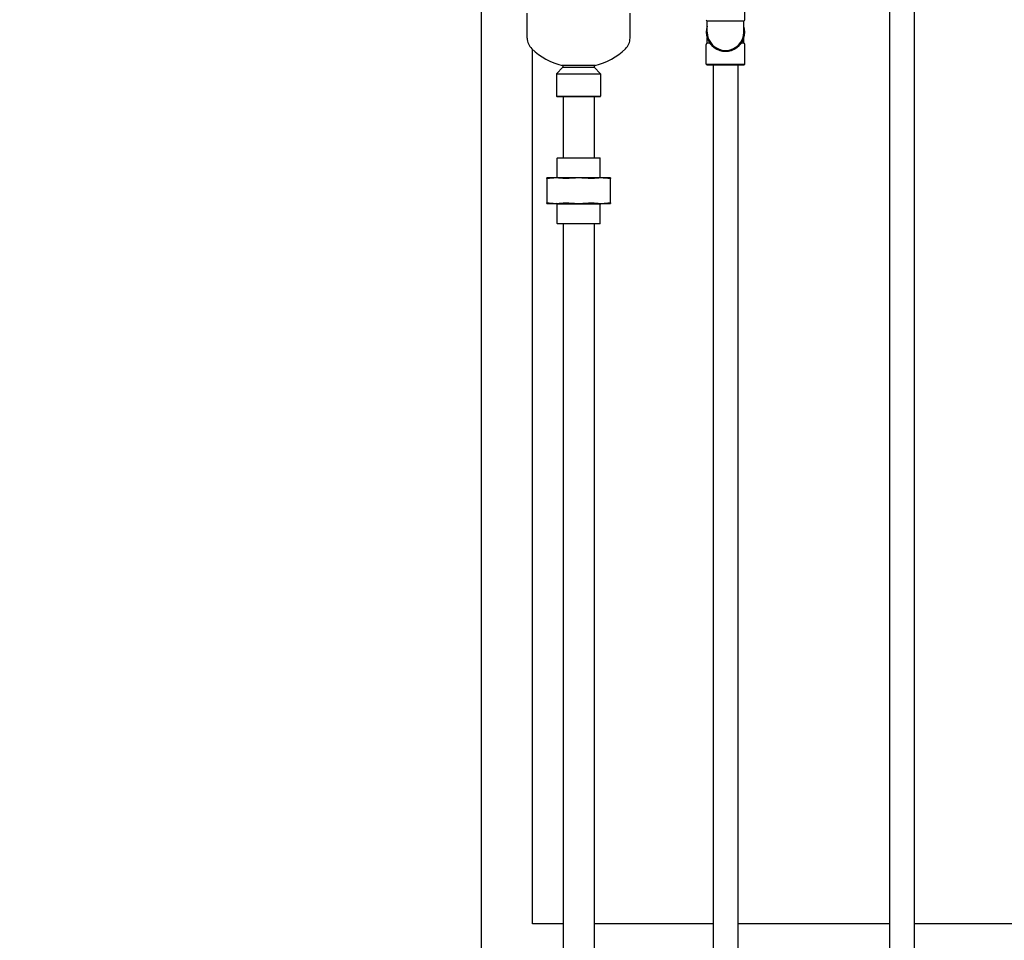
# Model space of a CAD drawing. Header units: inches. Extents: x 18 to 846, y -67 to 561.
# Tile 43 of 256: x 51 to 85, y 185 to 216. Entities that reach past the tile are written whole.
import ezdxf

# ---------------------------------------------------------------- set-up
doc = ezdxf.new("R2010")
doc.units = ezdxf.units.IN
doc.header["$LTSCALE"] = 24
doc.header["$MEASUREMENT"] = 0
doc.layers.add('Dimension (ANSI)', color=7, linetype='Continuous', lineweight=25)
doc.layers.add('Visible (ANSI)', color=7, linetype='Continuous', lineweight=30)
doc.styles.add('Note Text (ANSI)', font='tahoma.ttf')
doc.dimstyles.new('SB Fraction-16 (ANSI)', dxfattribs={"dimscale": 24, "dimtxt": 0.125, "dimasz": 0.098425, "dimexe": 0.125, "dimexo": 0.0625, "dimgap": 0.031496, "dimtad": 0, "dimtih": 1, "dimtoh": 1, "dimdec": 4, "dimrnd": 1e-08, "dimzin": 0, "dimdsep": 46, "dimlunit": 5, "dimtxsty": 'Note Text (ANSI)', "dimcen": 0.09, "dimdle": 0.393701, "dimclrd": 256, "dimclre": 256, "dimclrt": 256, "dimadec": 0, "dimazin": 3, "dimtfac": 0.96, "dimtofl": 0, "dimtmove": 0, "dimatfit": 3, "dimfxl": 1, "dimfrac": 2, "dimtolj": 1, "dimtzin": 12, "dimlwd": -1, "dimlwe": -1, "dimarcsym": 0})

# ---------------------------------------------------------------- blocks, each defined once
blk = doc.blocks.new('*D15')
at = {"layer": 'Defpoints', "color": 0, "transparency": 16777216}
for p in [(115.819, 378.668), (40.586, 88.956), (79.694, 88.956)]:
    blk.add_point(p, dxfattribs=at)
at = {"layer": 'Dimension (ANSI)', "transparency": 16777216}
for p, q in [((114.319, 378.668), (37.586, 378.668)), ((40.586, 376.306), (40.586, 240.462)), ((40.586, 91.318), (40.586, 235.162)), ((78.194, 88.956), (37.586, 88.956))]:
    blk.add_line(p, q, dxfattribs=at)
for points in [[(40.193, 376.306), (40.98, 376.306), (40.586, 378.668)], [(40.193, 91.318), (40.98, 91.318), (40.586, 88.956)]]:
    blk.add_solid(points, dxfattribs=at)
at = {"layer": 'Dimension (ANSI)', "transparency": 16777216, "insert": (31.446, 239.706), "char_height": 3, "attachment_point": 1, "style": 'Note Text (ANSI)'}
blk.add_mtext('\\A1;289 11/16', dxfattribs=at)

msp = doc.modelspace()

# ---------------------------------------------------------------- linework, layer by layer
at = {"layer": 'Visible (ANSI)'}
for p, q in [((67.19412, 246.98286), (67.19412, 163.2384)), ((81.09486, 219.7892), (81.09486, 163.2384)), ((81.93486, 219.7892), (81.93486, 163.2384)), ((76.17111, 216.23027), (76.17111, 216.90452)), ((68.76486, 215.60477), (68.76486, 216.45497)), ((72.26486, 215.60477), (72.26486, 216.45497)), ((76.13986, 216.17614), (74.88986, 216.17614)), ((74.88986, 215.81077), (74.88986, 216.17614)), ((76.13986, 215.81077), (76.13986, 216.17614)), ((74.88986, 215.4454), (74.88986, 215.61067)), ((74.88986, 215.4454), (74.96463, 215.4454)), ((76.06509, 215.4454), (76.13986, 215.4454)), ((76.13986, 215.4454), (76.13986, 215.61067)), ((68.94412, 185.48036), (68.94412, 215.22011)), ((74.85861, 214.71702), (74.85861, 215.39127)), ((76.17111, 214.71702), (76.17111, 215.39127)), ((69.98361, 214.61227), (69.76486, 214.39352)), ((71.07736, 214.67477), (69.95236, 214.67477)), ((69.98361, 214.67477), (69.98361, 214.61227)), ((69.98361, 214.61227), (71.04611, 214.61227)), ((71.04611, 214.67477), (71.04611, 214.61227)), ((71.04611, 214.61227), (71.26486, 214.39352)), ((74.85861, 214.71702), (76.17111, 214.71702)), ((74.88986, 214.68577), (74.85861, 214.71702)), ((76.13986, 214.68577), (74.88986, 214.68577)), ((75.09486, 214.68577), (75.09486, 163.2384)), ((75.93486, 214.68577), (75.93486, 163.2384)), ((76.13986, 214.68577), (76.17111, 214.71702)), ((69.76486, 214.39352), (71.26486, 214.39352)), ((69.76486, 214.39352), (69.76486, 213.6279)), ((71.26486, 214.39352), (71.26486, 213.6279)), ((69.76486, 213.6279), (71.26486, 213.6279)), ((69.78049, 213.61227), (69.76486, 213.6279)), ((71.24924, 213.61227), (69.78049, 213.61227)), ((69.98986, 213.61227), (69.98986, 211.53727)), ((71.03986, 213.61227), (71.03986, 211.53727)), ((71.24924, 213.61227), (71.26486, 213.6279)), ((69.79924, 211.53727), (69.78361, 211.52165)), ((71.24611, 211.52165), (69.78361, 211.52165)), ((69.78361, 210.84827), (69.78361, 211.52165)), ((69.79924, 211.53727), (71.23049, 211.53727)), ((71.23049, 211.53727), (71.24611, 211.52165)), ((71.24611, 210.84827), (71.24611, 211.52165)), ((69.75119, 210.84827), (69.43486, 210.84827)), ((69.43486, 210.82947), (69.43486, 210.00107)), ((70.51486, 210.84827), (69.75119, 210.84827)), ((71.27854, 210.84827), (70.51486, 210.84827)), ((71.59486, 210.84827), (71.27854, 210.84827)), ((71.59486, 210.00107), (71.59486, 210.82947)), ((69.43486, 209.98227), (69.75119, 209.98227)), ((69.75119, 209.98227), (70.51486, 209.98227)), ((69.78236, 209.95227), (69.75236, 209.98227)), ((71.24736, 209.95227), (69.78236, 209.95227)), ((69.78236, 209.3029), (69.78236, 209.95227)), ((70.51486, 209.98227), (71.27854, 209.98227)), ((71.24736, 209.95227), (71.27736, 209.98227)), ((71.24736, 209.3029), (71.24736, 209.95227)), ((71.27854, 209.98227), (71.59486, 209.98227)), ((69.78236, 209.3029), (71.24736, 209.3029)), ((69.79799, 209.28727), (69.78236, 209.3029)), ((71.23174, 209.28727), (69.79799, 209.28727)), ((69.98986, 209.28727), (69.98986, 164.22906)), ((71.03986, 209.28727), (71.03986, 164.39097)), ((71.23174, 209.28727), (71.24736, 209.3029)), ((69.98986, 185.48036), (68.94412, 185.48036)), ((75.09486, 185.48036), (71.03986, 185.48036)), ((81.09486, 185.48036), (75.93486, 185.48036)), ((86.09486, 185.48036), (81.93486, 185.48036))]:
    msp.add_line(p, q, dxfattribs=at)
for centre, radius, start, end in [((74.92111, 216.23027), 0.0625, 180, 240), ((76.10861, 216.23027), 0.0625, 300, 0), ((75.51486, 215.81077), 0.65625, 162.24721, 17.75279), ((75.51486, 215.81077), 0.625, 180, 0), ((69.26486, 215.60477), 0.5, 180, 226.444163), ((71.76486, 215.60477), 0.5, 313.555837, 0), ((74.92111, 215.39127), 0.0625, 120, 180), ((76.10861, 215.39127), 0.0625, 0, 60), ((70.51486, 216.91943), 2.31406, 226.444163, 255.931663), ((70.51486, 216.91943), 2.31406, 284.068337, 313.555837)]:
    msp.add_arc(centre, radius, start, end, dxfattribs=at)
for points in [[(74.96916, 215.44625), (74.96745, 215.4456), (74.96593, 215.4454), (74.96463, 215.4454)], [(76.06509, 215.4454), (76.0636, 215.4454), (76.06208, 215.44568), (76.06057, 215.44626)]]:
    msp.add_open_spline(points, degree=3, dxfattribs=at)
for points, weights in [([(69.43486, 210.82947), (69.43486, 210.84827), (69.43486, 210.84827)], [1.06125151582, 1.04676875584, 1]), ([(69.75119, 210.84827), (69.61573, 210.84827), (69.47147, 210.82947)], [1, 1.04676875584, 1.06125151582]), ([(70.0309, 210.82947), (69.88664, 210.84827), (69.75119, 210.84827)], [1.06125151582, 1.04676875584, 1]), ([(70.51486, 210.84827), (70.3233, 210.84827), (70.11929, 210.82947)], [1, 1.04676875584, 1.06125151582]), ([(70.91044, 210.82947), (70.70643, 210.84827), (70.51486, 210.84827)], [1.06125151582, 1.04676875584, 1]), ([(71.27854, 210.84827), (71.14308, 210.84827), (70.99882, 210.82947)], [1, 1.04676875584, 1.06125151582]), ([(71.55825, 210.82947), (71.41399, 210.84827), (71.27854, 210.84827)], [1.06125151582, 1.04676875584, 1]), ([(71.59486, 210.84827), (71.59486, 210.84827), (71.59486, 210.82947)], [1, 1.04676875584, 1.06125151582]), ([(69.43486, 209.98227), (69.43486, 209.98227), (69.43486, 210.00107)], [1, 1.04676875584, 1.06125151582]), ([(69.47147, 210.00107), (69.61573, 209.98227), (69.75119, 209.98227)], [1.06125151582, 1.04676875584, 1]), ([(69.75119, 209.98227), (69.88664, 209.98227), (70.0309, 210.00107)], [1, 1.04676875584, 1.06125151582]), ([(70.11929, 210.00107), (70.3233, 209.98227), (70.51486, 209.98227)], [1.06125151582, 1.04676875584, 1]), ([(70.51486, 209.98227), (70.70643, 209.98227), (70.91044, 210.00107)], [1, 1.04676875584, 1.06125151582]), ([(70.99882, 210.00107), (71.14308, 209.98227), (71.27854, 209.98227)], [1.06125151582, 1.04676875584, 1]), ([(71.27854, 209.98227), (71.41399, 209.98227), (71.55825, 210.00107)], [1, 1.04676875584, 1.06125151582]), ([(71.59486, 210.00107), (71.59486, 209.98227), (71.59486, 209.98227)], [1.06125151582, 1.04676875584, 1])]:
    msp.add_rational_spline(points, weights, degree=2, dxfattribs=at)
for points, knots in [([(69.47147, 210.82947), (69.45973, 210.82794), (69.45043, 210.82719), (69.43832, 210.82719), (69.43486, 210.82794), (69.43486, 210.82947)], [0.405588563, 0.405588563, 0.405588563, 0.405588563, 0.526133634, 0.526133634, 0.646678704, 0.646678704, 0.646678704, 0.646678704]), ([(70.11929, 210.82947), (70.10268, 210.82794), (70.08607, 210.82719), (70.05684, 210.82719), (70.04264, 210.82794), (70.0309, 210.82947)], [0.405588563, 0.405588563, 0.405588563, 0.405588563, 0.526133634, 0.526133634, 0.646678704, 0.646678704, 0.646678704, 0.646678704]), ([(70.99882, 210.82947), (70.98708, 210.82794), (70.97289, 210.82719), (70.94366, 210.82719), (70.92704, 210.82794), (70.91044, 210.82947)], [0.405588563, 0.405588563, 0.405588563, 0.405588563, 0.526133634, 0.526133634, 0.646678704, 0.646678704, 0.646678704, 0.646678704]), ([(71.59486, 210.82947), (71.59486, 210.82794), (71.5914, 210.82719), (71.57929, 210.82719), (71.56999, 210.82794), (71.55825, 210.82947)], [0.405588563, 0.405588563, 0.405588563, 0.405588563, 0.526133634, 0.526133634, 0.646678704, 0.646678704, 0.646678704, 0.646678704]), ([(69.43486, 210.00107), (69.43486, 210.0026), (69.43832, 210.00335), (69.45043, 210.00335), (69.45973, 210.0026), (69.47147, 210.00107)], [1.30162193, 1.30162193, 1.30162193, 1.30162193, 1.422167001, 1.422167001, 1.542712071, 1.542712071, 1.542712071, 1.542712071]), ([(70.0309, 210.00107), (70.04264, 210.0026), (70.05684, 210.00335), (70.08607, 210.00335), (70.10268, 210.0026), (70.11929, 210.00107)], [1.30162193, 1.30162193, 1.30162193, 1.30162193, 1.422167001, 1.422167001, 1.542712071, 1.542712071, 1.542712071, 1.542712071]), ([(70.91044, 210.00107), (70.92704, 210.0026), (70.94366, 210.00335), (70.97289, 210.00335), (70.98708, 210.0026), (70.99882, 210.00107)], [1.30162193, 1.30162193, 1.30162193, 1.30162193, 1.422167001, 1.422167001, 1.542712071, 1.542712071, 1.542712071, 1.542712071]), ([(71.55825, 210.00107), (71.56999, 210.0026), (71.57929, 210.00335), (71.5914, 210.00335), (71.59486, 210.0026), (71.59486, 210.00107)], [1.30162193, 1.30162193, 1.30162193, 1.30162193, 1.422167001, 1.422167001, 1.542712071, 1.542712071, 1.542712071, 1.542712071])]:
    msp.add_open_spline(points, degree=3, knots=knots, dxfattribs=at)

# ---------------------------------------------------------------- dimensions: what is measured, and where the dimension line sits
at = {"layer": 'Dimension (ANSI)'}
dim = msp.add_linear_dim(base=(40.58635, 88.95616), p1=(115.81912, 378.66786), p2=(79.69412, 88.95616), angle=270, dimstyle='SB Fraction-16 (ANSI)', override={"dimgap": 0.031496, "dimdec": 4, "dimtol": 0, "dimlim": 0, "dimtp": 0, "dimtm": 0, "dimtdec": 2, "dimatfit": 1}, dxfattribs=at)
dim.commit()
dim.dimension.update_dxf_attribs({"geometry": '*D15', "text_midpoint": (40.58635, 237.81201), "dimtype": 160})

doc.saveas('drawing.dxf')
